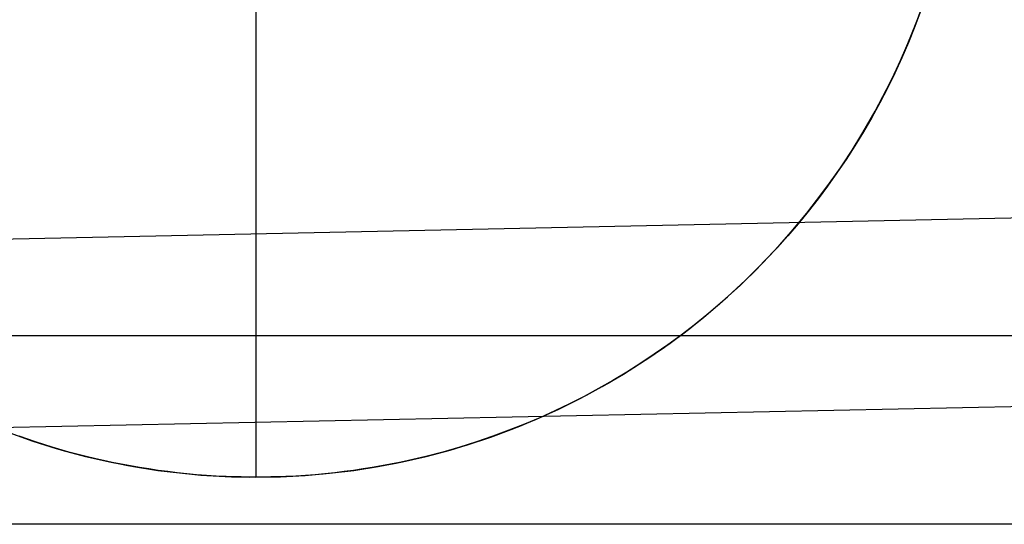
# Model space of a CAD drawing. Header units: millimetres. Extents: x -653 to -103, y 0 to 350.
# Tile 20 of 112: x -520.44 to -510, y 0 to 5.35. Entities that reach past the tile are written whole.
import ezdxf

# ---------------------------------------------------------------- set-up
doc = ezdxf.new("R2010")
doc.units = ezdxf.units.MM
doc.layers.add('Level Side Table Ferm Living', color=7, linetype='Continuous', true_color=0x000000)

msp = doc.modelspace()

# ---------------------------------------------------------------- linework, layer by layer
at = {"layer": 'Level Side Table Ferm Living'}
for p, q in [((-517.937, 15.5, -5.823), (-517.937, 0.5, -5.823)), ((-531.821, 2.794, 7.875), (-223.774, 9.212, 7.875)), ((-531.779, 0.795, 7.833), (-223.732, 7.213, 7.833)), ((-510.93, 5.326, -5.823), (-510.842, 5.571, -5.823)), ((-510.882, 5.45, -0.448), (-510.946, 5.28, -0.392)), ((-510.996, 5.159, -0.823), (-510.902, 5.402, -0.823)), ((-511.027, 5.085, -5.823), (-510.93, 5.326, -5.823)), ((-510.946, 5.28, -0.392), (-511.014, 5.113, -0.332)), ((-511.099, 4.92, -0.823), (-510.996, 5.159, -0.823)), ((-511.132, 4.847, -5.823), (-511.027, 5.085, -5.823)), ((-511.014, 5.113, -0.332), (-511.085, 4.948, -0.27)), ((-511.21, 4.684, -0.823), (-511.099, 4.92, -0.823)), ((-511.085, 4.948, -0.27), (-511.16, 4.786, -0.204)), ((-511.246, 4.612, -5.823), (-511.132, 4.847, -5.823)), ((-511.16, 4.786, -0.204), (-511.238, 4.626, -0.135)), ((-511.368, 4.382, -5.823), (-511.246, 4.612, -5.823)), ((-511.33, 4.452, -0.823), (-511.21, 4.684, -0.823)), ((-511.238, 4.626, -0.135), (-511.319, 4.47, -0.063)), ((-511.457, 4.224, -0.823), (-511.33, 4.452, -0.823)), ((-511.319, 4.47, -0.063), (-511.404, 4.316, 0.011)), ((-511.497, 4.156, -5.823), (-511.368, 4.382, -5.823)), ((-511.404, 4.316, 0.011), (-511.492, 4.164, 0.088)), ((-511.592, 4.001, -0.823), (-511.457, 4.224, -0.823)), ((-511.634, 3.935, -5.823), (-511.497, 4.156, -5.823)), ((-511.492, 4.164, 0.088), (-511.583, 4.016, 0.168)), ((-511.735, 3.783, -0.823), (-511.592, 4.001, -0.823)), ((-511.583, 4.016, 0.168), (-511.676, 3.871, 0.25)), ((-511.779, 3.719, -5.823), (-511.634, 3.935, -5.823)), ((-511.676, 3.871, 0.25), (-511.773, 3.728, 0.334)), ((-511.886, 3.57, -0.823), (-511.735, 3.783, -0.823)), ((-511.932, 3.508, -5.823), (-511.779, 3.719, -5.823)), ((-511.773, 3.728, 0.334), (-511.872, 3.588, 0.42)), ((-512.043, 3.362, -0.823), (-511.886, 3.57, -0.823)), ((-511.872, 3.588, 0.42), (-511.974, 3.452, 0.509)), ((-512.091, 3.302, -5.823), (-511.932, 3.508, -5.823)), ((-511.974, 3.452, 0.509), (-512.078, 3.318, 0.599)), ((-512.208, 3.16, -0.823), (-512.043, 3.362, -0.823)), ((-512.258, 3.102, -5.823), (-512.091, 3.302, -5.823)), ((-512.078, 3.318, 0.599), (-512.185, 3.187, 0.691)), ((-512.38, 2.964, -0.823), (-512.208, 3.16, -0.823)), ((-512.185, 3.187, 0.691), (-512.294, 3.06, 0.785)), ((-512.431, 2.908, -5.823), (-512.258, 3.102, -5.823)), ((-512.294, 3.06, 0.785), (-512.405, 2.936, 0.88)), ((-512.558, 2.774, -0.823), (-512.38, 2.964, -0.823)), ((-512.405, 2.936, 0.88), (-512.519, 2.815, 0.976)), ((-512.611, 2.72, -5.823), (-512.431, 2.908, -5.823)), ((-512.798, 2.538, -5.823), (-512.611, 2.72, -5.823)), ((-512.743, 2.59, -0.823), (-512.558, 2.774, -0.823)), ((-512.519, 2.815, 0.976), (-512.634, 2.697, 1.074)), ((-512.634, 2.697, 1.074), (-512.76, 2.574, 1.181)), ((-512.99, 2.363, -5.823), (-512.798, 2.538, -5.823)), ((-512.934, 2.412, -0.823), (-512.743, 2.59, -0.823)), ((-512.76, 2.574, 1.181), (-512.889, 2.454, 1.289)), ((-513.132, 2.242, -0.823), (-512.934, 2.412, -0.823)), ((-512.889, 2.454, 1.289), (-513.02, 2.337, 1.399)), ((-513.189, 2.195, -5.823), (-512.99, 2.363, -5.823)), ((-513.02, 2.337, 1.399), (-513.153, 2.224, 1.51)), ((-513.393, 2.033, -5.823), (-513.189, 2.195, -5.823)), ((-513.335, 2.078, -0.823), (-513.132, 2.242, -0.823)), ((-513.153, 2.224, 1.51), (-513.289, 2.114, 1.623)), ((-513.289, 2.114, 1.623), (-513.427, 2.007, 1.736)), ((-148.937, 2, 440), (-531.937, 2, 440)), ((-513.603, 1.879, -5.823), (-513.393, 2.033, -5.823)), ((-513.427, 2.007, 1.736), (-513.568, 1.904, 1.849)), ((-513.543, 1.922, -0.823), (-513.335, 2.078, -0.823)), ((-513.757, 1.773, -0.823), (-513.543, 1.922, -0.823)), ((-513.568, 1.904, 1.849), (-513.711, 1.804, 1.963)), ((-513.711, 1.804, 1.963), (-513.855, 1.708, 2.078)), ((-513.818, 1.733, -5.823), (-513.603, 1.879, -5.823)), ((-514.038, 1.593, -5.823), (-513.818, 1.733, -5.823)), ((-513.855, 1.708, 2.078), (-514.002, 1.615, 2.192)), ((-513.976, 1.631, -0.823), (-513.757, 1.773, -0.823)), ((-514.263, 1.462, -5.823), (-514.038, 1.593, -5.823)), ((-514.2, 1.497, -0.823), (-513.976, 1.631, -0.823)), ((-514.002, 1.615, 2.192), (-514.152, 1.526, 2.306)), ((-514.429, 1.371, -0.823), (-514.2, 1.497, -0.823)), ((-514.152, 1.526, 2.306), (-514.303, 1.44, 2.42)), ((-514.661, 1.253, -0.823), (-514.429, 1.371, -0.823)), ((-514.492, 1.338, -5.823), (-514.263, 1.462, -5.823)), ((-514.303, 1.44, 2.42), (-514.456, 1.357, 2.533)), ((-514.61, 1.278, 2.645), (-514.767, 1.203, 2.756)), ((-514.725, 1.223, -5.823), (-514.492, 1.338, -5.823)), ((-514.456, 1.357, 2.533), (-514.61, 1.278, 2.645)), ((-514.962, 1.115, -5.823), (-514.725, 1.223, -5.823)), ((-514.767, 1.203, 2.756), (-514.926, 1.131, 2.866)), ((-514.898, 1.144, -0.823), (-514.661, 1.253, -0.823)), ((-515.088, 1.062, 2.976), (-515.254, 0.997, 3.085)), ((-515.203, 1.016, -5.823), (-514.962, 1.115, -5.823)), ((-515.138, 1.042, -0.823), (-514.898, 1.144, -0.823)), ((-514.926, 1.131, 2.866), (-515.088, 1.062, 2.976)), ((-520.55, 0.97, -5.823), (-520.304, 0.883, -5.823)), ((-520.493, 0.949, -0.823), (-520.246, 0.864, -0.823)), ((-515.628, 0.864, -0.823), (-515.382, 0.949, -0.823)), ((-515.447, 0.925, -5.823), (-515.203, 1.016, -5.823)), ((-515.254, 0.997, 3.085), (-515.424, 0.934, 3.193)), ((-515.382, 0.949, -0.823), (-515.138, 1.042, -0.823)), ((-520.277, 0.875, 3.298), (-520.451, 0.934, 3.193)), ((-520.304, 0.883, -5.823), (-520.056, 0.805, -5.823)), ((-520.101, 0.819, 3.4), (-520.277, 0.875, 3.298)), ((-520.246, 0.864, -0.823), (-519.997, 0.788, -0.823)), ((-515.944, 0.77, -5.823), (-515.694, 0.843, -5.823)), ((-515.878, 0.788, -0.823), (-515.628, 0.864, -0.823)), ((-515.597, 0.875, 3.298), (-515.774, 0.819, 3.4)), ((-515.694, 0.843, -5.823), (-515.447, 0.925, -5.823)), ((-515.424, 0.934, 3.193), (-515.597, 0.875, 3.298)), ((-519.922, 0.767, 3.498), (-520.101, 0.819, 3.4)), ((-520.056, 0.805, -5.823), (-519.805, 0.736, -5.823)), ((-519.997, 0.788, -0.823), (-519.745, 0.721, -0.823)), ((-519.74, 0.72, 3.59), (-519.922, 0.767, 3.498)), ((-519.805, 0.736, -5.823), (-519.552, 0.676, -5.823)), ((-516.196, 0.705, -5.823), (-515.944, 0.77, -5.823)), ((-515.953, 0.767, 3.498), (-516.135, 0.72, 3.59)), ((-516.13, 0.721, -0.823), (-515.878, 0.788, -0.823)), ((-515.774, 0.819, 3.4), (-515.953, 0.767, 3.498)), ((-519.745, 0.721, -0.823), (-519.491, 0.663, -0.823)), ((-519.649, 0.698, 3.635), (-519.74, 0.72, 3.59)), ((-519.556, 0.677, 3.678), (-519.649, 0.698, 3.635)), ((-519.462, 0.657, 3.72), (-519.556, 0.677, 3.678)), ((-519.552, 0.676, -5.823), (-519.297, 0.624, -5.823)), ((-519.491, 0.663, -0.823), (-519.235, 0.613, -0.823)), ((-519.366, 0.637, 3.76), (-519.462, 0.657, 3.72)), ((-519.27, 0.619, 3.799), (-519.366, 0.637, 3.76)), ((-516.706, 0.602, -5.823), (-516.45, 0.649, -5.823)), ((-516.64, 0.613, -0.823), (-516.384, 0.663, -0.823)), ((-516.509, 0.637, 3.76), (-516.605, 0.619, 3.799)), ((-516.413, 0.657, 3.72), (-516.509, 0.637, 3.76)), ((-516.45, 0.649, -5.823), (-516.196, 0.705, -5.823)), ((-516.318, 0.677, 3.678), (-516.413, 0.657, 3.72)), ((-516.384, 0.663, -0.823), (-516.13, 0.721, -0.823)), ((-516.226, 0.698, 3.635), (-516.318, 0.677, 3.678)), ((-516.135, 0.72, 3.59), (-516.226, 0.698, 3.635)), ((-519.297, 0.624, -5.823), (-519.04, 0.581, -5.823)), ((-519.172, 0.602, 3.835), (-519.27, 0.619, 3.799)), ((-519.235, 0.613, -0.823), (-518.977, 0.572, -0.823)), ((-519.073, 0.587, 3.87), (-519.172, 0.602, 3.835)), ((-518.974, 0.572, 3.902), (-519.073, 0.587, 3.87)), ((-519.04, 0.581, -5.823), (-518.782, 0.548, -5.823)), ((-518.977, 0.572, -0.823), (-518.718, 0.541, -0.823)), ((-518.874, 0.559, 3.932), (-518.974, 0.572, 3.902)), ((-518.772, 0.547, 3.959), (-518.874, 0.559, 3.932)), ((-518.782, 0.548, -5.823), (-518.523, 0.523, -5.823)), ((-518.67, 0.536, 3.984), (-518.772, 0.547, 3.959)), ((-518.718, 0.541, -0.823), (-518.459, 0.518, -0.823)), ((-518.567, 0.526, 4.006), (-518.67, 0.536, 3.984)), ((-518.463, 0.518, 4.024), (-518.567, 0.526, 4.006)), ((-518.523, 0.523, -5.823), (-518.263, 0.507, -5.823)), ((-517.482, 0.514, -5.823), (-517.223, 0.534, -5.823)), ((-517.416, 0.518, -0.823), (-517.156, 0.541, -0.823)), ((-517.308, 0.526, 4.006), (-517.411, 0.518, 4.024)), ((-517.205, 0.536, 3.984), (-517.308, 0.526, 4.006)), ((-517.223, 0.534, -5.823), (-516.964, 0.563, -5.823)), ((-517.102, 0.547, 3.959), (-517.205, 0.536, 3.984)), ((-517.156, 0.541, -0.823), (-516.898, 0.572, -0.823)), ((-517.001, 0.559, 3.932), (-517.102, 0.547, 3.959)), ((-516.901, 0.572, 3.902), (-517.001, 0.559, 3.932)), ((-516.964, 0.563, -5.823), (-516.706, 0.602, -5.823)), ((-516.801, 0.587, 3.87), (-516.901, 0.572, 3.902)), ((-516.898, 0.572, -0.823), (-516.64, 0.613, -0.823)), ((-516.703, 0.602, 3.835), (-516.801, 0.587, 3.87)), ((-516.605, 0.619, 3.799), (-516.703, 0.602, 3.835)), ((-518.359, 0.512, 4.04), (-518.463, 0.518, 4.024)), ((-518.459, 0.518, -0.823), (-518.198, 0.505, -0.823)), ((-518.254, 0.507, 4.052), (-518.359, 0.512, 4.04)), ((-518.263, 0.507, -5.823), (-518.002, 0.5, -5.823)), ((-518.201, 0.505, 4.057), (-518.254, 0.507, 4.052)), ((-518.149, 0.503, 4.061), (-518.201, 0.505, 4.057)), ((-518.198, 0.505, -0.823), (-517.937, 0.5, -0.823)), ((-518.096, 0.502, 4.064), (-518.149, 0.503, 4.061)), ((-518.043, 0.501, 4.066), (-518.096, 0.502, 4.064)), ((-517.99, 0.5, 4.067), (-518.043, 0.501, 4.066)), ((-518.002, 0.5, -5.823), (-517.742, 0.503, -5.823)), ((-517.937, 0.5, 4.068), (-517.99, 0.5, 4.067)), ((-517.937, 0.5, -0.823), (-517.677, 0.505, -0.823)), ((-517.884, 0.5, 4.067), (-517.937, 0.5, 4.068)), ((-517.937, 0.5, 4.068), (-517.937, 0.5, -5.823)), ((-517.832, 0.501, 4.066), (-517.884, 0.5, 4.067)), ((-517.779, 0.502, 4.064), (-517.832, 0.501, 4.066)), ((-517.726, 0.503, 4.061), (-517.779, 0.502, 4.064)), ((-517.742, 0.503, -5.823), (-517.482, 0.514, -5.823)), ((-517.673, 0.505, 4.057), (-517.726, 0.503, 4.061)), ((-517.677, 0.505, -0.823), (-517.416, 0.518, -0.823)), ((-517.621, 0.507, 4.052), (-517.673, 0.505, 4.057)), ((-517.516, 0.512, 4.04), (-517.621, 0.507, 4.052)), ((-517.411, 0.518, 4.024), (-517.516, 0.512, 4.04)), ((-148.937, 0, 440), (-531.937, 0, 440))]:
    msp.add_line(p, q, dxfattribs=at)

doc.saveas('drawing.dxf')
